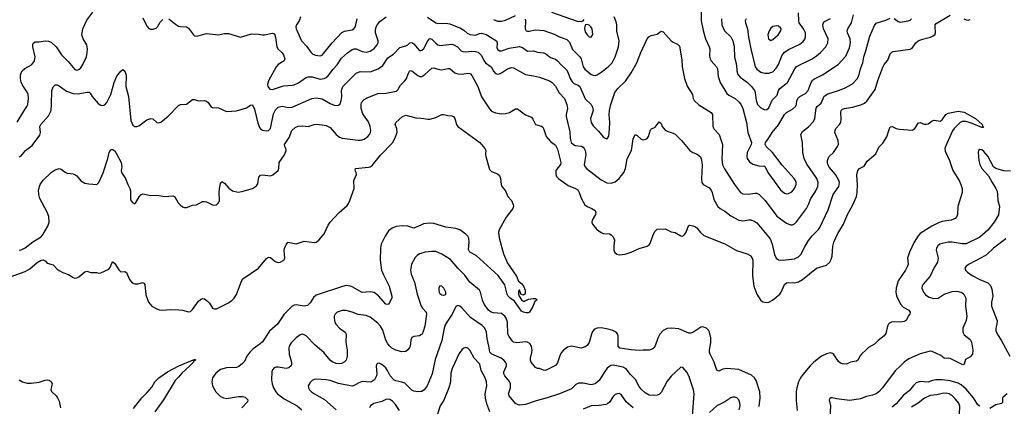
# Model space of a CAD drawing. Header units: inches. Extents: x 990586 to 1117858, y 769490 to 892071.
# Tile 180 of 248: x 1065975 to 1075854, y 852886 to 856761. Entities that reach past the tile are written whole.
import ezdxf

# ---------------------------------------------------------------- set-up
doc = ezdxf.new("R2010")
doc.units = ezdxf.units.IN
doc.header["$MEASUREMENT"] = 0
doc.layers.add('B0865', color=7, linetype='Continuous')
doc.layers.add('B0875', color=7, linetype='Continuous')

msp = doc.modelspace()

# ---------------------------------------------------------------- linework, layer by layer
at = {"layer": 'B0865', "color": 6}
for points, elevation in [([(1065950, 855733.4), (1066015.5, 855844.5), (1066048.1, 855890), (1066056.1, 855910), (1066063.4, 855970), (1066060.7, 856010), (1066050, 856035.6), (1066010, 856093.9), (1065991.3, 856130), (1065983.5, 856170), (1065984.8, 856204.8), (1065989.5, 856230), (1066001.1, 856250), (1066027.6, 856272.4), (1066092.5, 856307.5), (1066111.9, 856328.1), (1066123.3, 856350), (1066129.7, 856390), (1066106.9, 856490), (1066107.7, 856512.3), (1066114.9, 856530), (1066130, 856538.6), (1066170, 856539.2), (1066230, 856547.7), (1066265, 856545), (1066290, 856535), (1066340.1, 856490), (1066393.6, 856410), (1066461.5, 856341.5), (1066510, 856281.8), (1066530, 856263.1), (1066550, 856255.4), (1066570, 856260.3), (1066590, 856278.4), (1066610, 856310.5), (1066644.1, 856390), (1066652.9, 856430), (1066655.1, 856470), (1066648, 856510), (1066610.7, 856570), (1066599.7, 856610), (1066608.7, 856670), (1066650, 856757.9), (1066710, 856834.8)], 3300), ([(1067210, 856778.4), (1067250, 856696.8), (1067270, 856671.9), (1067287.1, 856667.1), (1067313.5, 856666.5), (1067343.5, 856676.5), (1067359.4, 856690), (1067384.7, 856735.3), (1067410, 856763.2)], 3300), ([(1067470, 856768.1), (1067537, 856717), (1067570, 856697.6), (1067590, 856691.5), (1067650, 856688.1), (1067670, 856677.6), (1067718.8, 856610), (1067730, 856599.7), (1067750, 856594.8), (1067850, 856621), (1067969.1, 856610.9), (1068030, 856621.3), (1068070, 856621.6), (1068190, 856587.2), (1068290, 856617.2), (1068310, 856619.2), (1068370, 856615.6), (1068410, 856607.9), (1068430, 856608), (1068510, 856627.1), (1068530, 856617.8), (1068541.8, 856581.8), (1068553.4, 856490), (1068567, 856467), (1068607.9, 856430), (1068623.3, 856410), (1068635.6, 856370), (1068630, 856347.4), (1068570, 856310.6), (1068549.9, 856290.1), (1068470, 856147.7), (1068460.5, 856110), (1068464.6, 856090), (1068486.1, 856066.1), (1068510, 856060.3), (1068622.6, 856097.4), (1068710, 856103.7), (1068730, 856108.9), (1068771.2, 856128.8), (1068843.1, 856176.9), (1068870, 856189.4), (1068910, 856189.1), (1068990, 856165.6), (1069029.8, 856170.2), (1069050, 856180.9), (1069070, 856199.5), (1069117, 856263), (1069158.9, 856310), (1069204.6, 856375.4), (1069263.7, 856430), (1069310, 856461.3), (1069330, 856469.3), (1069350, 856470), (1069410, 856442.8), (1069450, 856434.1), (1069490, 856444.8), (1069530, 856472), (1069562, 856510), (1069571.3, 856530), (1069571.5, 856550), (1069544.4, 856630), (1069543.5, 856656.5), (1069550.7, 856689.3), (1069565.6, 856714.4), (1069590, 856741.7), (1069650.4, 856789.6)], 3300), ([(1068793.7, 856790), (1068782.6, 856757.4), (1068750.9, 856710), (1068746.5, 856690), (1068748.9, 856668.9), (1068802.7, 856550), (1068854.2, 856494.2), (1068894.9, 856434.9), (1068916.9, 856416.9), (1068944.6, 856404.6), (1068990, 856397.8), (1069010, 856405.1), (1069110, 856528.2), (1069207.6, 856632.4), (1069233.9, 856646.1), (1069310, 856660.9), (1069329.1, 856670.9), (1069338.5, 856681.5), (1069345.8, 856694.2), (1069361.9, 856770)], 3400), ([(1065970, 855384.9), (1065990, 855397.7), (1066033.4, 855450), (1066101.1, 855498.9), (1066177.8, 855602.2), (1066183.1, 855630), (1066177.4, 855690), (1066185.6, 855710), (1066262.6, 855797.4), (1066289.3, 855850), (1066294.7, 855910), (1066296.3, 856050), (1066310, 856088.7), (1066330, 856107.5), (1066350, 856108.3), (1066370, 856098.8), (1066444.6, 856044.6), (1066510, 856020.9), (1066562.8, 856017.2), (1066650, 856034.3), (1066673.7, 856033.7), (1066683.7, 856023.7), (1066700.7, 855990), (1066761.1, 855921.1), (1066790, 855903.2), (1066810, 855901.7), (1066830, 855908), (1066850, 855930.7), (1066890, 856012.3), (1066922.9, 856130), (1066950, 856193.4), (1066990, 856246.6), (1067010, 856261.4), (1067030, 856245.1), (1067044.6, 856204.6), (1067039.1, 856090), (1067068.3, 855990), (1067088.7, 855750), (1067110, 855702.2), (1067130, 855689.4), (1067150, 855690.1), (1067170, 855698.1), (1067250, 855756.1), (1067290, 855771.6), (1067310, 855765.8), (1067350, 855731.2), (1067370, 855728.4), (1067390, 855734.5), (1067465, 855795), (1067570, 855901.3), (1067590, 855910.2), (1067650, 855915.3), (1067710, 855960.1), (1067730, 855961.3), (1067770, 855948.4), (1067830, 855950.9), (1067850, 855943), (1067865.4, 855930), (1067891.7, 855891.7), (1067910, 855879.4), (1067970, 855876.4), (1068050, 855840.2), (1068150, 855848.6), (1068250, 855876.1), (1068290, 855903.5), (1068310, 855907.8), (1068330, 855864.5), (1068364.1, 855724.1), (1068381.6, 855681.6), (1068390, 855667.8), (1068410, 855653.2), (1068454.2, 855645.8), (1068472.2, 855650), (1068490.6, 855669.4), (1068521.7, 855818.3), (1068541.6, 855858.4), (1068570, 855885.9), (1068610, 855895.3), (1068670, 855882.5), (1068710, 855884.6), (1068907.5, 855972.5), (1068950, 855979.1), (1069009.1, 855969.1), (1069090, 855921.8), (1069130, 855904.7), (1069150, 855901.6), (1069174.1, 855905.9), (1069190, 855918.1), (1069202.2, 855950), (1069206.6, 855990), (1069203.9, 856050), (1069216, 856090), (1069350, 856223.9), (1069390, 856241), (1069490, 856238.2), (1069573.2, 856266.8), (1069618.7, 856301.3), (1069670, 856379.5), (1069726.1, 856413.9), (1069790, 856483.8), (1069850, 856500.2), (1069870, 856509.8), (1069890, 856528.4), (1069910, 856531.6), (1069930, 856519.6), (1069980.3, 856460.3), (1069990, 856452.7), (1070000, 856453.5)], 3200), ([(1065970, 854451.6), (1065990, 854453.3), (1066030, 854473.2), (1066106, 854534), (1066190, 854585.9), (1066210.2, 854609.8), (1066257.5, 854690), (1066270.7, 854730), (1066266, 854790), (1066251.3, 854831.3), (1066178.4, 854970), (1066167.1, 855010), (1066165.4, 855054.6), (1066181.8, 855110), (1066210, 855153.1), (1066290, 855229.4), (1066330, 855256.8), (1066370, 855270.2), (1066390, 855263.5), (1066430, 855231.8), (1066450, 855221.6), (1066510, 855215.7), (1066530, 855209.3), (1066550, 855194.4), (1066590, 855146.2), (1066630, 855122.9), (1066670, 855114.5), (1066750, 855108.4), (1066770, 855128.2), (1066812.7, 855227.3), (1066858.8, 855370), (1066872.4, 855430), (1066890, 855461.6), (1066910, 855461.3), (1066930, 855446), (1066944.4, 855424.4), (1066993.1, 855330), (1066999.3, 855290), (1066993.6, 855250), (1066996.2, 855230), (1067038.1, 855170), (1067060.4, 855110), (1067080.8, 855070), (1067086.5, 855046.5), (1067086.8, 854966.8), (1067091.2, 854950), (1067110, 854925.4), (1067130, 854915.9), (1067137.6, 854922.4), (1067173.9, 854986.1), (1067190, 855005.8), (1067210, 855015.9), (1067290, 854997.6), (1067350, 855001.7), (1067431.1, 854988.9), (1067510, 854996.1), (1067530, 854984.7), (1067565.5, 854925.5), (1067583.7, 854903.7), (1067610, 854885.5), (1067630, 854878.6), (1067650, 854877.6), (1067710, 854900.6), (1067750, 854906.7), (1067810, 854937.2), (1067830, 854938.8), (1067850, 854933.8), (1067910, 854903.9), (1067930, 854901.8), (1067950, 854905.8), (1067970, 854924.2), (1067981.4, 854950), (1067977.9, 855030), (1067981.3, 855070), (1067990, 855119.5), (1068004.9, 855135.1), (1068010, 855137.2), (1068030, 855123.2), (1068072, 855072), (1068110, 855046.2), (1068166.6, 855033.4), (1068202.5, 855037.5), (1068310, 855070.2), (1068350, 855094.4), (1068363.1, 855116.9), (1068375.8, 855184.2), (1068390, 855202.6), (1068410, 855206.1), (1068490, 855196.4), (1068513.7, 855206.3), (1068570, 855249.1), (1068575.9, 855270), (1068578.7, 855330), (1068632.8, 855407.2), (1068647.8, 855450), (1068646.1, 855470), (1068636.6, 855490), (1068633.3, 855510), (1068678.8, 855581.2), (1068706.3, 855650), (1068740.1, 855679.9), (1068770, 855692.4), (1068810, 855698.6), (1068870, 855690.8), (1068929.2, 855710.8), (1068950, 855713.4), (1069010, 855707.2), (1069050, 855699.6), (1069090, 855680.7), (1069148.8, 855610), (1069185, 855585), (1069210, 855574.7), (1069370, 855552.8), (1069394.1, 855554.1), (1069430, 855564), (1069468.3, 855590), (1069485.9, 855610), (1069495.1, 855630), (1069497.3, 855650), (1069490.4, 855690), (1069475.7, 855735.7), (1069418.8, 855818.8), (1069401, 855870), (1069400.6, 855910), (1069405.8, 855930), (1069430, 855962.2), (1069460.7, 855979.3), (1069570, 856020.9), (1069650, 856024.6), (1069755.6, 856044.4), (1069770, 856059.5), (1069794.6, 856105.4), (1069836.7, 856143.3), (1069854.2, 856165.8), (1069875.5, 856224.5), (1069890, 856250.8), (1069910, 856249.4), (1069970, 856201.1), (1069990, 856192.1), (1070000, 856192)], 3100), ([(1065890, 854186), (1066030, 854236.8), (1066077.4, 854262.6), (1066150, 854328.6), (1066190, 854351.3), (1066210, 854355), (1066230, 854344.9), (1066250, 854321.5), (1066310, 854305.2), (1066350, 854260.3), (1066370, 854245.5), (1066406.7, 854226.7), (1066466.3, 854206.3), (1066510, 854177.6), (1066530, 854170.2), (1066550, 854172.6), (1066570, 854182.5), (1066630, 854234), (1066650, 854240.2), (1066690, 854227.4), (1066746.4, 854226.4), (1066770, 854221.1), (1066790, 854224.2), (1066870, 854261.7), (1066882.6, 854277.4), (1066898.9, 854321.1), (1066910, 854334), (1066930, 854317.4), (1066970, 854254.9), (1066990, 854234.9), (1067030, 854236.5), (1067046, 854226), (1067075.4, 854155.4), (1067103.3, 854123.3), (1067130, 854112), (1067165.1, 854114.9), (1067207.8, 854127.8), (1067220.4, 854120.4), (1067230, 854106.8), (1067242, 854002), (1067267.6, 853930), (1067302.4, 853890), (1067350, 853862.7), (1067374.3, 853854.3), (1067410, 853850.2), (1067484.4, 853855.6), (1067573, 853853), (1067610, 853848), (1067670, 853831.5), (1067690, 853837.3), (1067710, 853856.5), (1067770, 853938.7), (1067790, 853956.3), (1067810, 853965.8), (1067830, 853963.2), (1067860.2, 853940.2), (1067879.1, 853919.1), (1067909.6, 853869.6), (1067930, 853862.2), (1067950, 853863.2), (1068070, 853924.2), (1068108.4, 853950), (1068128.6, 853970), (1068150, 854007.2), (1068199.7, 854140.3), (1068214.7, 854165.3), (1068370, 854269.5), (1068450, 854367.9), (1068470, 854379.4), (1068490, 854376.1), (1068538.6, 854338.6), (1068568.9, 854328.9), (1068590, 854331.8), (1068624.5, 854350), (1068636.1, 854370), (1068628.7, 854450), (1068631.9, 854468.1), (1068652.3, 854510), (1068668.9, 854531.1), (1068750, 854515.8), (1068830, 854541.3), (1068931, 854529), (1068950, 854532.4), (1068976.8, 854550), (1069030, 854615.2), (1069070, 854700.3), (1069089.3, 854730.7), (1069179.2, 854830), (1069261.9, 854898.1), (1069279, 854921), (1069329.8, 855070), (1069328.7, 855150), (1069353.8, 855210), (1069352.3, 855230), (1069342.3, 855250), (1069345.4, 855270), (1069475.8, 855284.2), (1069490, 855286.9), (1069510, 855298.7), (1069595.3, 855404.7), (1069714.6, 855525.4), (1069738.6, 855570), (1069761.4, 855630), (1069759.9, 855670), (1069742.6, 855710), (1069749.8, 855730), (1069814.8, 855790), (1069850, 855803.7), (1069950, 855777), (1070000, 855773.5)], 3000), ([(1070000, 854702.5), (1069930, 854673.1), (1069869.9, 854689.9), (1069814.6, 854694.6), (1069752.2, 854687.8), (1069710.8, 854670), (1069676.8, 854643.2), (1069641.8, 854590), (1069601.7, 854510), (1069594.8, 854470), (1069591.9, 854350), (1069606.3, 854250), (1069623.9, 854203.9), (1069681.3, 854090), (1069708.6, 853990), (1069708.4, 853970), (1069674.1, 853905.9), (1069650, 853911.3), (1069573.9, 853993.9), (1069530, 854025), (1069490, 854031.8), (1069410, 854027.6), (1069310, 854083.1), (1069290, 854090.6), (1069250, 854095.2), (1069212.7, 854087.3), (1068950, 853998.7), (1068922.8, 853977.2), (1068890, 853924), (1068863, 853897), (1068830, 853889.9), (1068750, 853903.5), (1068730, 853899.9), (1068710, 853889.7), (1068630, 853810), (1068561.9, 853710), (1068482.4, 853637.6), (1068410, 853530.9), (1068389.2, 853510.8), (1068317.8, 853462.2), (1068283.3, 853430), (1068255.2, 853390), (1068230, 853336.1), (1068210, 853313.4), (1068175, 853285), (1068150, 853274.9), (1068050, 853273), (1067990, 853253.9), (1067942, 853218), (1067911.1, 853170), (1067901.3, 853130), (1067909.6, 853090), (1067944.2, 853030), (1067990, 852985.7), (1068020.6, 852970), (1068050, 852964), (1068170, 852983), (1068210, 852984.1), (1068237, 852977), (1068258.3, 852958.3), (1068263.2, 852950), (1068261.5, 852930), (1068205.2, 852870)], 3000), ([(1070000, 854417.6), (1069986.3, 854413.7), (1069961.6, 854398.4), (1069941.5, 854378.5), (1069907.8, 854310), (1069897.3, 854250), (1069902.2, 854210), (1069935.4, 854130), (1069962.7, 854010), (1070000, 853901)], 3100), ([(1070000, 853601), (1069988.1, 853591.9), (1069930, 853586.4), (1069910, 853576.6), (1069898.9, 853550), (1069891.5, 853490), (1069885.7, 853474.3), (1069870, 853451), (1069850, 853436.9), (1069810, 853433.4), (1069750, 853449.6), (1069710, 853469.9), (1069690, 853487.5), (1069670, 853513), (1069650, 853549.9), (1069617.4, 853650), (1069595.9, 853690), (1069570, 853717.8), (1069490, 853778.9), (1069450, 853794.6), (1069370, 853807.2), (1069310, 853830.9), (1069250, 853846.7), (1069210, 853846.5), (1069161.6, 853830), (1069139.1, 853810), (1069130.5, 853790), (1069129, 853771), (1069137, 853730), (1069150, 853705.7), (1069184, 853670), (1069240.1, 853630), (1069250.5, 853610), (1069247.6, 853530), (1069259.8, 853450), (1069261.4, 853390), (1069250.6, 853349.4), (1069230, 853327.3), (1069203.7, 853316.3), (1069170, 853311.6), (1069150, 853315.3), (1069110, 853332.5), (1069089.5, 853349.5), (1069026, 853426), (1068940.1, 853500.1), (1068850, 853591.8), (1068830, 853604), (1068810, 853608.2), (1068790, 853602.3), (1068750, 853573.4), (1068698.4, 853521.6), (1068680.1, 853490), (1068674.5, 853470), (1068678.1, 853410), (1068701.5, 853330), (1068703.5, 853310), (1068698.9, 853290), (1068676.6, 853270), (1068650, 853264.8), (1068570, 853279.2), (1068550, 853279.9), (1068527.5, 853272.5), (1068512.3, 853250), (1068506, 853230), (1068502.1, 853150), (1068507.4, 853110), (1068522.2, 853070), (1068544.8, 853030), (1068562.8, 853010), (1068630, 852959.7), (1068759.5, 852890), (1068805, 852850)], 3100), ([(1067116.1, 852863.9), (1067199.6, 852970), (1067255, 853025), (1067300.6, 853079.4), (1067332.3, 853130), (1067370, 853169.8), (1067457.8, 853230), (1067573, 853290), (1067710, 853348.8), (1067714.6, 853345.4), (1067712.3, 853350), (1067736.9, 853356.9), (1067740.3, 853350), (1067720.6, 853339.4), (1067719.4, 853330), (1067681.4, 853290), (1067600.8, 853219.2), (1067570, 853178), (1067535.9, 853144.1), (1067419.1, 852950), (1067331, 852830)], 2900), ([(1070000, 853034.3), (1069970, 853029.6), (1069930, 853036.5), (1069910, 853048.8), (1069838.4, 853118.4), (1069810, 853129.3), (1069750, 853141), (1069730, 853150.4), (1069693.1, 853190), (1069670, 853239.6), (1069650, 853270.7), (1069610, 853303.8), (1069590, 853314.4), (1069570, 853316.8), (1069556.3, 853303.7), (1069550.6, 853289.4), (1069557, 853210), (1069554.7, 853190), (1069533.9, 853150), (1069505.8, 853130), (1069490, 853126.7), (1069410, 853134.1), (1069377.9, 853122.1), (1069330, 853093.4), (1069310, 853088.8), (1069173.7, 853113.7), (1069090, 853144.3), (1069050, 853152.7), (1068950, 853158.2), (1068930, 853154.7), (1068910, 853144.1), (1068890, 853126), (1068870.5, 853090), (1068871.4, 853070), (1068882.1, 853050), (1068902.8, 853030), (1068933.9, 853010), (1069033.8, 852953.8), (1069152, 852852)], 3200), ([(1065970.2, 853150.2), (1066002.8, 853130), (1066050, 853118.8), (1066090, 853118.6), (1066171.6, 853128.4), (1066230, 853149), (1066249.8, 853150.2), (1066270, 853146.9), (1066290, 853135.6), (1066299.7, 853110), (1066290.2, 853070), (1066289, 853050), (1066293.9, 853033.9), (1066340.4, 852990), (1066354.9, 852970), (1066370, 852936), (1066384.9, 852870)], 2900), ([(1069785, 852845), (1069745.3, 852905.3), (1069716.9, 852936.9), (1069690, 852954.5), (1069670, 852958.8), (1069650, 852954.3), (1069607.2, 852932.8), (1069527.2, 852912.8), (1069496, 852890), (1069483.5, 852870)], 3300)]:
    msp.add_lwpolyline(points, dxfattribs=dict(at, elevation=elevation))
at = {"layer": 'B0875', "color": 6}
for points, elevation in [([(1070000, 856453.5), (1070010, 856454.4), (1070030, 856473.6), (1070071.2, 856548.8), (1070090, 856571.2), (1070110, 856565.7), (1070150, 856524.2), (1070170, 856509.6), (1070190, 856503.8), (1070310, 856515.1), (1070330, 856510.5), (1070367.3, 856490), (1070403.8, 856450), (1070421.6, 856441.6), (1070450, 856439.8), (1070513.1, 856446.9), (1070550, 856443.1), (1070574.1, 856434.1), (1070610, 856402.1), (1070632.3, 856352.3), (1070648.5, 856330), (1070703.9, 856290), (1070730, 856245.6), (1070750, 856222.7), (1070770, 856216.3), (1070790, 856218.7), (1070810, 856227.7), (1070870, 856269.2), (1070910, 856281.8), (1070930, 856278.1), (1071050, 856211), (1071130, 856199.1), (1071190, 856184), (1071290, 856147.4), (1071318.1, 856130), (1071350, 856095.1), (1071386.3, 856026.3), (1071439.8, 855970), (1071464.2, 855910), (1071470, 855870), (1071457.7, 855810), (1071457.8, 855790), (1071495.4, 855635.4), (1071497.6, 855570), (1071509.8, 855530), (1071530, 855509.6), (1071550, 855501.6), (1071612.8, 855492.8), (1071630, 855482.5), (1071639.6, 855470), (1071648.6, 855448.6), (1071653.7, 855410), (1071640.3, 855310), (1071645.8, 855290), (1071660.6, 855270), (1071810, 855157.4), (1071867.4, 855127.4), (1071910, 855123), (1071950, 855136.9), (1071989.5, 855170), (1072037.6, 855230), (1072053.7, 855270), (1072070, 855367.2), (1072114.5, 855450), (1072130, 855567.3), (1072149.1, 855610.9), (1072170, 855599.5), (1072210, 855562.2), (1072230, 855556.2), (1072257.1, 855562.9), (1072270, 855571.4), (1072284.4, 855590), (1072304.4, 855655.6), (1072314.1, 855665.9), (1072350, 855683.6), (1072390, 855738.8), (1072410, 855719.7), (1072422.6, 855690), (1072450, 855654.8), (1072470, 855643.3), (1072530, 855625.2), (1072550, 855614.1), (1072614.5, 855550), (1072699.3, 855450), (1072730, 855430.5), (1072773.3, 855413.3), (1072806.2, 855386.2), (1072817.1, 855357.1), (1072822.5, 855302.4), (1072814.4, 855170), (1072819.6, 855130), (1072831.3, 855110), (1072890, 855077.6), (1072913.7, 855053.7), (1072923.6, 855030), (1072939, 854959), (1072980.5, 854890), (1073002.9, 854870), (1073050, 854842.8), (1073110, 854794.1), (1073190, 854752.6), (1073230, 854744.7), (1073290, 854755.6), (1073310, 854754.1), (1073350, 854739.4), (1073370, 854726.2), (1073505.5, 854565.5), (1073526.1, 854510), (1073547.4, 854407.4), (1073566.3, 854370), (1073590, 854352.6), (1073630, 854350), (1073750, 854364.4), (1073790, 854383.2), (1073813.6, 854406.4), (1073854.5, 854490), (1073890, 854548.6), (1073925.8, 854594.2), (1073985.9, 854654.1), (1074001.9, 854678.1), (1074086.4, 854853.6), (1074136.3, 855010), (1074194.1, 855090), (1074199.9, 855130), (1074195.1, 855150), (1074158.7, 855210), (1074100.1, 855280.1), (1074084.2, 855310), (1074079.3, 855330), (1074080.9, 855350), (1074094.8, 855385.2), (1074139.7, 855430), (1074181.9, 855490), (1074190.3, 855510), (1074187.3, 855550), (1074153.6, 855630), (1074155.4, 855650), (1074164.3, 855670), (1074202.1, 855710), (1074213.9, 855730), (1074217.4, 855762.6), (1074212.4, 855830), (1074216.5, 855850), (1074230, 855863.5), (1074250, 855872.3), (1074330, 855884.4), (1074413.3, 855906.7), (1074450, 855923.1), (1074475.8, 855944.2), (1074558.3, 856061.7), (1074584.8, 856150), (1074636.1, 856283.9), (1074650, 856311.1), (1074683.8, 856356.2), (1074710, 856419.4), (1074724.4, 856435.6), (1074738.6, 856441.4), (1074910, 856464.6), (1074930, 856477.1), (1074966.7, 856530), (1074991.1, 856548.9), (1075033.6, 856566.4), (1075113.3, 856586.7), (1075141.7, 856598.3), (1075155.9, 856610), (1075164.8, 856630), (1075159.2, 856690), (1075161.1, 856710), (1075170, 856723.1), (1075310, 856807.4)], 3200), ([(1070730, 856764.1), (1070770, 856747.7), (1070810, 856747.5), (1070850, 856755.8), (1070950, 856804.6)], 3400), ([(1071310, 856837.9), (1071570, 856746.7), (1071610, 856742.3), (1071630, 856750.9), (1071637.5, 856762.5)], 3500), ([(1072811, 856849), (1072814.2, 856750), (1072831.4, 856651.4), (1072856.7, 856570), (1072894.1, 856490), (1072898.6, 856470), (1072896.7, 856396.7), (1072902.6, 856370), (1072912.8, 856350), (1072966.6, 856290), (1072975.7, 856270), (1072983.2, 856190), (1073002, 856130), (1073070, 856021.8), (1073090, 856003.5), (1073152, 855970), (1073190, 855937.8), (1073210, 855914.4), (1073230, 855870.1), (1073267.8, 855730), (1073279.6, 855630), (1073316.1, 855530), (1073313.6, 855510), (1073275.2, 855430), (1073269.8, 855390.2), (1073274.3, 855370), (1073296.5, 855336.5), (1073330, 855314), (1073390, 855297), (1073452, 855292), (1073481.5, 855230), (1073610, 855056), (1073650, 855022.4), (1073670, 855016), (1073690, 855017.9), (1073723.1, 855036.9), (1073750.2, 855070), (1073766.1, 855110), (1073766.7, 855130), (1073760.2, 855150), (1073746.7, 855170), (1073623.7, 855303.7), (1073529.9, 855430), (1073466, 855490), (1073453, 855510), (1073457.7, 855530), (1073481.1, 855558.9), (1073525.9, 855630), (1073590, 855705.7), (1073650.2, 855810), (1073670, 855831.5), (1073730, 855863.9), (1073759.1, 855890), (1073770.4, 855910), (1073773.8, 855950), (1073784.1, 855975.9), (1073801, 855990), (1073859.3, 856020.7), (1073887.1, 856050), (1073916.1, 856130), (1073930, 856154.2), (1073950.3, 856169.7), (1074030, 856207.8), (1074186.8, 856313.2), (1074264, 856396), (1074300.6, 856479.4), (1074311.2, 856530), (1074307.1, 856570), (1074280.2, 856630), (1074277.4, 856650), (1074282.6, 856670), (1074320.9, 856730), (1074339.6, 856810)], 3400), ([(1073262.5, 856770), (1073254.4, 856750), (1073257.2, 856730), (1073278.9, 856670), (1073286.3, 856586.3), (1073309.3, 856470), (1073353.5, 856290), (1073370, 856265.8), (1073410, 856236.1), (1073450, 856224), (1073490, 856224.6), (1073530, 856239.4), (1073565.2, 856274.8), (1073587.4, 856312.6), (1073620.6, 856399.4), (1073646.5, 856433.5), (1073690, 856461.5), (1073803.3, 856516.7), (1073836.3, 856543.7), (1073853, 856567), (1073860.7, 856590), (1073857.7, 856630), (1073840.4, 856670), (1073797.4, 856730), (1073791.1, 856750), (1073790.1, 856829.9)], 3600), ([(1070066.7, 856786.7), (1070150, 856730.2), (1070170, 856724.1), (1070250, 856725.2), (1070290, 856718.9), (1070396.2, 856676.2), (1070430, 856657.1), (1070464.9, 856624.9), (1070490, 856611.3), (1070550, 856604.3), (1070590, 856623.3), (1070610, 856625.3), (1070654.1, 856614.1), (1070759.9, 856550), (1070764.1, 856530), (1070762, 856482), (1070770, 856464.3), (1070790, 856447.9), (1070810, 856447.3), (1070885, 856475), (1070990, 856492), (1071021.5, 856481.5), (1071070, 856447.2), (1071130, 856447.5), (1071170, 856437.1), (1071230, 856429.5), (1071250, 856420.7), (1071302.3, 856382.3), (1071350, 856366.6), (1071370, 856350.3), (1071406.9, 856306.9), (1071459.9, 856259.9), (1071474.2, 856234.2), (1071496.5, 856170), (1071517.1, 856137.1), (1071530, 856125.6), (1071581.9, 856101.9), (1071594.4, 856090), (1071649.3, 855969.3), (1071707.9, 855910), (1071723, 855883), (1071728.3, 855850), (1071702.3, 855770), (1071710.1, 855730), (1071730, 855697.9), (1071783.2, 855643.2), (1071830, 855585.6), (1071850, 855571.9), (1071870, 855567.5), (1071885.8, 855594.2), (1071893.9, 855666.1), (1071895.1, 855730), (1071888.9, 855810), (1071891.9, 855850), (1071907.6, 855912.4), (1071947.4, 856030), (1071974.9, 856070), (1072054.8, 856145.2), (1072111.8, 856228.2), (1072168.6, 856330), (1072206.5, 856433.5), (1072270, 856567.8), (1072286.5, 856590), (1072310, 856604.1), (1072370, 856616.2), (1072410, 856646.7), (1072430, 856639.3), (1072510, 856548.1), (1072530, 856535), (1072576.4, 856516.4), (1072594.5, 856494.5), (1072618.7, 856358.7), (1072621.7, 856290), (1072646.7, 856170), (1072673.3, 856093.3), (1072724.2, 856010), (1072733.8, 855970), (1072743.6, 855950), (1072790, 855906.8), (1072911.9, 855831.9), (1072924.9, 855810), (1072928.8, 855690), (1072944.1, 855664.1), (1072994.7, 855610), (1073025.4, 855510), (1073021.4, 855361.4), (1073026.8, 855306.8), (1073045.3, 855265.3), (1073145.8, 855110), (1073208, 855028), (1073230, 855015.8), (1073290, 855012.9), (1073350, 855022.7), (1073370, 855021.7), (1073390, 855012.3), (1073454.3, 854950), (1073570.7, 854790.7), (1073670, 854720.5), (1073710, 854704.6), (1073730, 854705.7), (1073750, 854715.2), (1073770, 854733.6), (1073869.4, 854870), (1073890, 854909.6), (1073911.2, 854968.8), (1073960.7, 855039.3), (1073982.5, 855090), (1073985.9, 855130), (1073971.4, 855170), (1073930, 855234.3), (1073871.3, 855311.3), (1073845.8, 855370), (1073832.2, 855430), (1073830.7, 855530), (1073812.3, 855610), (1073830, 855641.8), (1073890, 855688), (1073940.8, 855739.2), (1073952.7, 855770), (1073965.3, 855874.7), (1073974.9, 855890), (1074016.8, 855923.2), (1074046.3, 855993.7), (1074082.5, 856017.6), (1074190.5, 856050), (1074250, 856074.1), (1074330, 856119.5), (1074379.9, 856170), (1074399, 856210), (1074410.9, 856270), (1074433.4, 856330), (1074443.8, 856390), (1074464.9, 856450), (1074503.2, 856596.8), (1074550, 856702.2), (1074570, 856725.1), (1074665, 856755), (1074710, 856777)], 3300), ([(1071045.4, 856765.4), (1071049.6, 856749.6), (1071045.7, 856670), (1071057.3, 856650), (1071070, 856644.4), (1071085.9, 856645.9), (1071150, 856659.6), (1071233.4, 856653.4), (1071336.9, 856616.9), (1071390.2, 856590.2), (1071463.1, 856563.1), (1071490, 856534.3), (1071522.9, 856462.9), (1071595.7, 856390), (1071607.1, 856367.1), (1071629.2, 856290), (1071644.4, 856264.4), (1071710, 856213.1), (1071730, 856203.5), (1071750, 856201.6), (1071770, 856207.6), (1071810, 856235.1), (1071879.5, 856290), (1071920.6, 856330), (1071951.1, 856388.9), (1071982.9, 856490), (1071989.8, 856550), (1071967.6, 856647.6), (1071967.9, 856710), (1071961.1, 856741.1), (1071940.7, 856790)], 3400), ([(1073016.3, 856770), (1073018.6, 856710), (1073045.9, 856650), (1073109.6, 856590), (1073130, 856550), (1073143.4, 856490), (1073145.6, 856385.6), (1073166.8, 856310), (1073168.8, 856248.8), (1073181.2, 856210), (1073204.5, 856184.4), (1073278.6, 856130), (1073319.2, 856090), (1073346.6, 856050), (1073354.6, 856030), (1073363.6, 855950), (1073378.6, 855910), (1073410, 855877.1), (1073450, 855858.6), (1073470, 855861.4), (1073490, 855878.3), (1073525.7, 855954.3), (1073574.9, 856005.1), (1073589.4, 856050), (1073600.6, 856070), (1073677.9, 856130), (1073751.4, 856268.6), (1073768.6, 856291.4), (1073925.4, 856370), (1073970, 856397.2), (1074010, 856430.6), (1074061.7, 856490), (1074082.6, 856530), (1074086, 856570), (1074040.9, 856670), (1074032.3, 856710), (1074038.9, 856730), (1074050, 856742.6), (1074110, 856774)], 3500), ([(1074750, 856771.4), (1074790, 856743), (1074810, 856735.4), (1074890, 856748.2), (1074910, 856756.2), (1074923.6, 856770)], 3300), ([(1075449, 856769), (1075470, 856760.1), (1075490, 856757.4), (1075510, 856762.9)], 3200), ([(1070000, 856192), (1070010, 856192), (1070040.9, 856210), (1070110, 856275), (1070130, 856279.9), (1070170, 856264.9), (1070210, 856259.3), (1070270, 856272.1), (1070290, 856270.7), (1070341.2, 856230), (1070370, 856217), (1070410, 856214.9), (1070470, 856225.1), (1070490, 856222.7), (1070496.8, 856216.8), (1070510, 856202.9), (1070571.3, 856090), (1070609.1, 855989.1), (1070688, 855868), (1070710, 855843.7), (1070750, 855827.9), (1070810, 855819), (1070850, 855819.2), (1070889, 855831), (1070950, 855867.3), (1070970, 855866.4), (1071048.4, 855808.4), (1071110, 855783.1), (1071124.3, 855764.3), (1071150, 855709.1), (1071210, 855694.1), (1071223.3, 855683.3), (1071231.9, 855670), (1071257.5, 855590), (1071301.3, 855541.3), (1071350, 855504.1), (1071370, 855461.7), (1071403.2, 855330), (1071399.7, 855310), (1071355.5, 855250), (1071354.1, 855214.1), (1071362.1, 855190), (1071385.1, 855165.1), (1071479.5, 855099.5), (1071552.6, 855070), (1071575.4, 855055.4), (1071590, 855030.1), (1071610, 854972.4), (1071646.9, 854906.9), (1071668.2, 854888.2), (1071716.9, 854870), (1071747.8, 854850), (1071755.5, 854830), (1071753.1, 854810), (1071717.7, 854750), (1071714.7, 854730), (1071722.6, 854710), (1071762.7, 854662.7), (1071807.9, 854627.9), (1071830, 854619.3), (1071893.2, 854613.2), (1071910, 854604.6), (1071930, 854584.9), (1071944.2, 854550), (1071935.3, 854490), (1071937, 854450), (1071947.3, 854427.3), (1071965.4, 854410), (1071990, 854403), (1072050, 854410.1), (1072108.9, 854430), (1072190, 854466.6), (1072270, 854491.3), (1072290, 854504.7), (1072301.1, 854518.9), (1072330, 854605), (1072350, 854642.9), (1072370, 854661.2), (1072450, 854665.3), (1072510, 854634.3), (1072550, 854628), (1072570, 854619.6), (1072610, 854593.4), (1072630, 854592.2), (1072650, 854610.4), (1072660.9, 854630), (1072683.8, 854696.2), (1072697.5, 854702.5), (1072730, 854696.5), (1072750, 854689.3), (1072770, 854674.3), (1072806.6, 854626.6), (1072839.1, 854599.1), (1073050, 854513.6), (1073168.5, 854448.5), (1073273.5, 854413.5), (1073310, 854394), (1073324.3, 854370), (1073329.4, 854350), (1073326.7, 854193.3), (1073341, 854090), (1073370, 854008.9), (1073410, 853946.8), (1073431.5, 853931.5), (1073467.5, 853927.6), (1073490, 853930.6), (1073527.6, 853950), (1073602.3, 854010), (1073616.1, 854030), (1073650, 854107.3), (1073670, 854124.7), (1073690, 854128.4), (1073750, 854123.6), (1073790, 854133), (1073830, 854157.1), (1073970, 854269.5), (1074070, 854299.5), (1074102.6, 854330), (1074114.2, 854350), (1074127.5, 854390), (1074132.2, 854490), (1074143.5, 854530), (1074183.4, 854616.6), (1074239.2, 854710), (1074280.9, 854810), (1074333.7, 854906.4), (1074370, 854990), (1074378.3, 855030), (1074381.4, 855110), (1074373.1, 855206.9), (1074384.9, 855250), (1074400.3, 855270), (1074447, 855293), (1074478.4, 855341.6), (1074564.1, 855415.9), (1074595.5, 855484.5), (1074635.9, 855524.1), (1074674, 855586), (1074698, 855662), (1074710, 855685.5), (1074730, 855691.8), (1074770, 855672), (1074802.3, 855662.3), (1074930, 855654.9), (1074956.9, 855670), (1074994.2, 855725.8), (1075010, 855730.6), (1075050, 855714), (1075070, 855713.4), (1075090, 855718.3), (1075130, 855745.7), (1075150, 855754), (1075210, 855744.7), (1075230, 855756), (1075268.7, 855811.3), (1075290, 855825.2), (1075390, 855842.5), (1075450, 855832.6), (1075564.4, 855770), (1075630.6, 855710), (1075635.8, 855695.8), (1075645.7, 855690), (1075639.7, 855680.3), (1075630, 855679.3), (1075530, 855721.2), (1075470, 855740.9), (1075430, 855742), (1075410, 855732.1), (1075350, 855670.6), (1075333.4, 855646.6), (1075264.7, 855490), (1075257.9, 855470), (1075261.8, 855441.8), (1075303.1, 855350), (1075337.5, 855250), (1075400.5, 855150), (1075419, 855110), (1075430.6, 855070), (1075431.9, 855030), (1075388.7, 854890), (1075383.1, 854810), (1075376.2, 854790), (1075359.5, 854770), (1075321.2, 854750), (1075230, 854737), (1075195.1, 854724.9), (1075128.2, 854691.8), (1075010, 854616.8), (1074990, 854595), (1074949.9, 854530.1), (1074902, 854430), (1074883.4, 854370), (1074888.2, 854310), (1074882.8, 854290), (1074861.1, 854250), (1074790, 854144.2), (1074767.6, 854070), (1074764.4, 854030), (1074772.4, 853992.4), (1074813.3, 853910), (1074840.9, 853880.9), (1074895.1, 853850), (1074908.1, 853830), (1074906.9, 853810), (1074890.9, 853789.1), (1074873, 853750), (1074850, 853735.5), (1074814, 853730), (1074730, 853733.2), (1074701.6, 853718.4), (1074692.5, 853710), (1074683.5, 853690), (1074665.4, 853614.6), (1074648.5, 853591.5), (1074590, 853547.2), (1074551.8, 853508.2), (1074490, 853474.4), (1074470, 853456.9), (1074422.7, 853410), (1074406.1, 853390), (1074387.2, 853352.8), (1074370, 853338.7), (1074311.2, 853328.8), (1074270, 853307.2), (1074230, 853313.1), (1074210, 853319.8), (1074190, 853334.1), (1074143.6, 853403.6), (1074130, 853416.6), (1074110, 853421.7), (1074070, 853412.8), (1074020.2, 853390), (1073944.1, 853330), (1073907.4, 853292.6), (1073834.1, 853205.9), (1073810, 853170.8), (1073789.3, 853130), (1073771.2, 853070), (1073766.2, 853030), (1073764.8, 852944.8), (1073776.8, 852843.2)], 3100), ([(1070000, 855773.5), (1070031.2, 855771.2), (1070070, 855762.9), (1070090, 855763.5), (1070150, 855781.8), (1070210, 855811.5), (1070230, 855812.1), (1070270, 855801.3), (1070310, 855797.1), (1070330, 855787.1), (1070342.5, 855770), (1070358.2, 855710), (1070372.3, 855690), (1070591.1, 855530), (1070641.2, 855470), (1070651.6, 855450), (1070649.4, 855410), (1070653.3, 855390), (1070690, 855260.9), (1070710, 855238.2), (1070770, 855216.5), (1070790, 855198.4), (1070800.2, 855170), (1070804.9, 855110), (1070812, 855090), (1070850, 855047.3), (1070874, 854990), (1070910.2, 854950), (1070927.2, 854910), (1070929.2, 854890), (1070924.2, 854870), (1070857.2, 854782.8), (1070785.8, 854654.2), (1070779.6, 854630), (1070786.3, 854573.7), (1070830, 854415.5), (1070870, 854321.8), (1070960.4, 854190), (1070980.5, 854140.5), (1071010, 854115.3), (1071030.1, 854090), (1071047.4, 854050), (1071048.2, 854011.8), (1071030, 853998.4), (1071007.5, 854007.5), (1070991, 854051), (1070984.7, 854050), (1070978.8, 854030), (1070981.3, 854010), (1070987.3, 853990), (1071010, 853953.7), (1071030, 853938.2), (1071040.6, 853939.4), (1071080.6, 853959.4), (1071127.9, 853967.9), (1071150, 853965.5), (1071159.5, 853959.5), (1071162.4, 853950), (1071144.8, 853935.2), (1071121.2, 853878.8), (1071090.3, 853829.7), (1071077.1, 853822.9), (1071056.9, 853823.1), (1071030, 853828.7), (1071010, 853841.2), (1070939, 853939), (1070895, 853970), (1070876.7, 853990), (1070867.2, 854010), (1070842.7, 854102.6), (1070776.5, 854196.5), (1070556.6, 854396.6), (1070490, 854431.3), (1070478.7, 854458.7), (1070485.3, 854530), (1070482, 854570), (1070471.7, 854590), (1070451.9, 854610), (1070390, 854654), (1070350, 854669.2), (1070250, 854681.6), (1070130, 854717.1), (1070090, 854723.1), (1070026.4, 854713.6), (1070000, 854702.5)], 3000), ([(1075916, 855244), (1075850, 855246.1), (1075770.3, 855270.3), (1075745.6, 855285.6), (1075690, 855391.7), (1075650, 855439), (1075630, 855455.3), (1075610, 855460.5), (1075596, 855450), (1075591.3, 855428.7), (1075598.5, 855350), (1075608.7, 855310), (1075630, 855269.1), (1075695.5, 855195.5), (1075730.8, 855130), (1075770.1, 855070), (1075781.3, 855041.3), (1075787.1, 855010), (1075789.1, 854950), (1075805.3, 854890), (1075795.9, 854804.1), (1075752.7, 854730), (1075690, 854650.6), (1075610, 854580.9), (1075470, 854513.9), (1075430, 854514.8), (1075330, 854530.5), (1075290, 854530.8), (1075230, 854519.4), (1075208.3, 854510), (1075186.9, 854493.1), (1075173.9, 854470), (1075171.9, 854450), (1075189.3, 854370), (1075183, 854330), (1075147.8, 854272.2), (1075109.3, 854190.7), (1075040.1, 854110), (1075030.4, 854090), (1075028.1, 854070), (1075041.7, 854030), (1075063.3, 854003.3), (1075098.7, 853978.7), (1075145.1, 853965.1), (1075190, 853969.6), (1075251.7, 854008.3), (1075330, 854036), (1075370, 854039.2), (1075396.1, 854036.1), (1075426.4, 854026.4), (1075448.9, 854008.9), (1075467.2, 853970), (1075464.4, 853890), (1075476.4, 853790), (1075470, 853747.6), (1075439.5, 853670), (1075438.6, 853630), (1075450, 853603.8), (1075510, 853555.3), (1075524.7, 853530), (1075536.9, 853450), (1075533.9, 853410), (1075510, 853383), (1075465.4, 853354.6), (1075452.6, 853307.4), (1075437.8, 853302.2), (1075310, 853364.9), (1075290, 853369.3), (1075270, 853365.4), (1075250, 853368.4), (1075216.3, 853396.3), (1075130, 853436.6), (1075110, 853438), (1075010, 853412.1), (1074897, 853363), (1074850.1, 853330), (1074810, 853286.9), (1074758.5, 853241.5), (1074631.7, 853070), (1074595.4, 853030), (1074567.3, 853010), (1074530, 852997.1), (1074470, 852985.2), (1074410, 852961), (1074305.8, 852945.8), (1074170, 852962.2), (1074127.5, 852972.5), (1074105.5, 852970), (1074097.6, 852950), (1074111, 852890), (1074102.1, 852782.1)], 3200), ([(1075870, 854565), (1075747.1, 854470), (1075674.7, 854405.3), (1075630, 854376.5), (1075503.1, 854310), (1075471.4, 854290), (1075458.9, 854270), (1075464.4, 854250), (1075484.1, 854230), (1075530, 854197.5), (1075610, 854155.3), (1075690, 854125.1), (1075715.7, 854095.7), (1075730, 854058.5), (1075739.9, 853990), (1075725.1, 853930), (1075724.5, 853890), (1075782.2, 853742.2), (1075779.8, 853710), (1075768.8, 853670), (1075770, 853642.3), (1075785.2, 853605.2), (1075823.8, 853550), (1075908.2, 853388.2)], 3300), ([(1073395.4, 852884.6), (1073405, 852970), (1073400.2, 853030), (1073364.1, 853144.1), (1073349.1, 853170), (1073317.5, 853197.5), (1073190, 853254.9), (1073070, 853265.3), (1073030, 853257.5), (1072990, 853237.7), (1072970, 853248.2), (1072943.6, 853330), (1072902.1, 853410), (1072896.4, 853430), (1072896.2, 853450), (1072910, 853523.1), (1072910.8, 853570.7), (1072897, 853630), (1072886.5, 853650), (1072867.3, 853670), (1072830, 853681.8), (1072810, 853677.7), (1072730, 853626.8), (1072710, 853618.7), (1072690, 853618.2), (1072590, 853663.8), (1072510, 853670.1), (1072470, 853665.7), (1072430, 853644.3), (1072398.2, 853610), (1072378, 853570), (1072350, 853490.6), (1072330, 853466.8), (1072310, 853454.5), (1072290, 853448.9), (1072230, 853449.5), (1072190, 853444.8), (1072110, 853451.9), (1071995.2, 853470), (1071980.4, 853490), (1071979, 853590), (1071973, 853613), (1071961, 853630), (1071926.5, 853646.5), (1071878.6, 853658.6), (1071810, 853671.7), (1071769.5, 853670.5), (1071742.4, 853657.6), (1071723.9, 853636.1), (1071711.9, 853608.1), (1071690, 853526), (1071670, 853494.1), (1071650, 853481.2), (1071610, 853468.9), (1071510, 853488.9), (1071470, 853478.2), (1071431.4, 853448.6), (1071410, 853425.2), (1071397.7, 853402.3), (1071370, 853322.6), (1071350, 853296), (1071270, 853254.5), (1071250, 853246.4), (1071230, 853247.5), (1071190, 853264.5), (1071170, 853265.7), (1071150, 853276.3), (1071107.2, 853330), (1071099.8, 853350), (1071099, 853370), (1071113.7, 853426.3), (1071115.4, 853450), (1071109.9, 853490), (1071095.1, 853515.1), (1071070.7, 853530), (1071052.8, 853532.8), (1070962.2, 853522.2), (1070930, 853529.9), (1070919, 853539), (1070885.1, 853585.1), (1070874.3, 853610), (1070869.2, 853730), (1070855.4, 853770), (1070841.9, 853790), (1070810, 853815.4), (1070730, 853822.9), (1070707, 853830), (1070679.1, 853850), (1070634.4, 853910), (1070618.6, 853950), (1070598.8, 854030), (1070587.9, 854050), (1070491.1, 854130), (1070442, 854202), (1070371.7, 854271.7), (1070298.6, 854358.6), (1070210, 854412.4), (1070150, 854437.5), (1070110, 854438.4), (1070043.7, 854430), (1070000, 854417.6)], 3100), ([(1070000, 853901), (1070003.8, 853890), (1070015.3, 853870), (1070053.9, 853830), (1070058.3, 853810), (1070041.3, 853690), (1070024.4, 853635.6), (1070011.7, 853610), (1070000, 853601)], 3100), ([(1072725.9, 852790), (1072741.4, 853010), (1072736.7, 853050), (1072690, 853192.7), (1072670, 853228.5), (1072630, 853275.7), (1072610, 853279.9), (1072510, 853188.8), (1072470, 853138.7), (1072410, 853025), (1072390, 853004.5), (1072370, 852996.2), (1072330, 852993.6), (1072290, 852999.1), (1072250, 853021.1), (1072210, 853058.8), (1072190, 853085.5), (1072153.3, 853153.3), (1072103.5, 853203.5), (1072060.8, 853260.8), (1072030, 853278.8), (1071930, 853299.6), (1071905.2, 853294.8), (1071870.9, 853269.1), (1071844.6, 853235.4), (1071790, 853145.9), (1071750, 853112.4), (1071710, 853101.8), (1071630, 853119.5), (1071582, 853118), (1071554.3, 853105.7), (1071510, 853061.6), (1071390, 853011.9), (1071268.1, 852970), (1071158.4, 852941.6), (1071050, 852903.7), (1070990, 852898.9), (1070970, 852903.3), (1070950, 852914.8), (1070884.6, 852990), (1070877.9, 853010), (1070898.2, 853070), (1070900, 853110), (1070890, 853133.7), (1070841.9, 853190), (1070832.5, 853210), (1070834.1, 853230), (1070859.9, 853290), (1070859.5, 853310), (1070850.4, 853330), (1070833.6, 853350), (1070806.4, 853370), (1070712.4, 853410), (1070692.5, 853430), (1070683.6, 853490), (1070664, 853564), (1070658.1, 853630), (1070641.3, 853670), (1070614.6, 853694.6), (1070497.5, 853777.5), (1070410, 853871.6), (1070390, 853888.4), (1070370, 853895.8), (1070350, 853887.8), (1070315.1, 853810), (1070245.8, 853710), (1070233, 853670), (1070210, 853546.5), (1070144.7, 853355.3), (1070112.4, 853210), (1070061.8, 853090), (1070032.4, 853050), (1070010, 853035.8), (1070000, 853034.3)], 3200), ([(1070693.5, 852830), (1070660.6, 852910), (1070647.4, 852967.4), (1070645.5, 853010), (1070661.5, 853090), (1070658, 853130), (1070643.8, 853170), (1070605.2, 853245.2), (1070593.3, 853310), (1070534.5, 853370), (1070490, 853448.4), (1070470, 853469.9), (1070450, 853475.8), (1070430, 853468.8), (1070410, 853450.5), (1070384.8, 853415.2), (1070314.7, 853265.3), (1070301.9, 853218.1), (1070297.3, 853130), (1070279.8, 853070), (1070231, 852949), (1070194.2, 852890), (1070162.1, 852797.9)], 3300), ([(1075610, 852886.2), (1075590, 852902.1), (1075544.3, 852970), (1075470, 853058.6), (1075421.6, 853101.6), (1075390, 853116.4), (1075310, 853141.4), (1075230, 853150.5), (1075168.4, 853151.6), (1075134.3, 853145.7), (1075090, 853129.5), (1075010, 853136.2), (1074970, 853120.8), (1074943.8, 853096.2), (1074900, 853040), (1074843.1, 852996.9), (1074770, 852910.2), (1074730, 852878.9)], 3300), ([(1072128.7, 852870), (1072060, 852930), (1072010, 853005.2), (1071990, 853013.3), (1071970, 853012.3), (1071950, 853003.8), (1071930, 852983.9), (1071893.5, 852926.5), (1071873, 852910), (1071856.6, 852903.4), (1071790, 852893), (1071707.8, 852892.2), (1071630, 852858.6)], 3300), ([(1073193.5, 852850), (1073203.1, 852890), (1073201, 852921), (1073191.1, 852951.1), (1073170, 852972.5), (1073150, 852979.2), (1073130, 852978.7), (1073110, 852971.8), (1073050, 852931.6), (1072970, 852890.3), (1072895.8, 852824.2)], 3200), ([(1075403.4, 852810), (1075407.7, 852887.7), (1075396.6, 852916.6), (1075361.9, 852961.9), (1075331.4, 852991.4), (1075299.7, 853010), (1075270, 853018), (1075230, 853015.4), (1075177.8, 853002.2), (1075110, 852994.1), (1075052.4, 852967.6), (1074990, 852917.4), (1074924.1, 852875.9)], 3400), ([(1075882.5, 853010), (1075841.8, 852978.2), (1075837.5, 852970), (1075835.3, 852924.7), (1075826.3, 852913.7), (1075770, 852900.9), (1075710, 852863.8)], 3300)]:
    msp.add_lwpolyline(points, dxfattribs=dict(at, elevation=elevation))
for points, elevation in [([(1071670, 856712.8), (1071651.6, 856708.4), (1071643.8, 856696.2), (1071641.2, 856670), (1071650, 856639.3), (1071670, 856609.6), (1071690, 856590.8), (1071710, 856586.7), (1071726, 856614), (1071718.1, 856670), (1071706.7, 856690), (1071690, 856705.7)], 3500), ([(1073570, 856700.1), (1073530, 856691.9), (1073510, 856675.6), (1073493.3, 856650), (1073482.8, 856610), (1073488.5, 856568.5), (1073510, 856553.9), (1073530, 856562.9), (1073584.1, 856610), (1073610.7, 856650), (1073614, 856670), (1073610, 856681), (1073590, 856697.2)], 3700), ([(1070190, 854092.4), (1070180.9, 854070), (1070179.6, 854050), (1070182.8, 854030), (1070190, 854018.2), (1070210, 854004.7), (1070230, 854000.8), (1070250, 854007.8), (1070249.8, 854030), (1070230, 854071.7), (1070210, 854091.8)], 3200)]:
    msp.add_lwpolyline(points, close=True, dxfattribs=dict(at, elevation=elevation))

doc.saveas('drawing.dxf')
